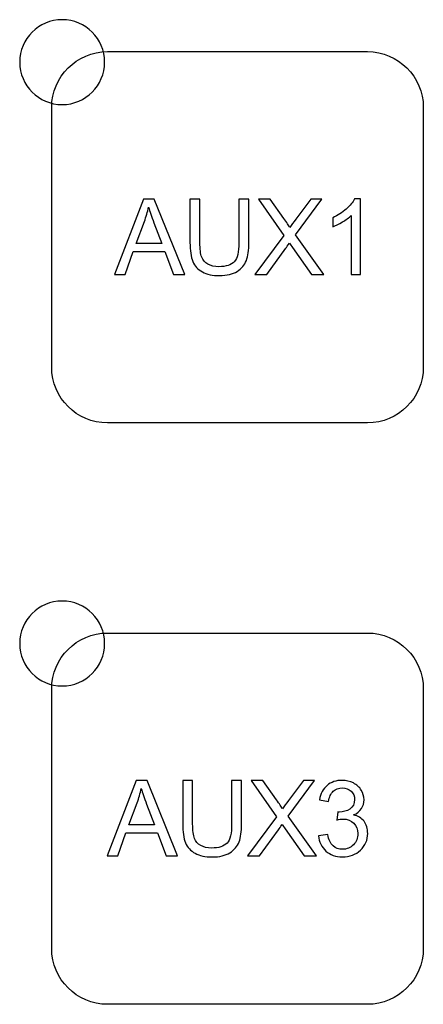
# Model space of a CAD drawing. Header units: millimetres. Extents: x 7143 to 9546, y -1575 to -869.
# Tile 47 of 94: x 7514 to 7533, y -1339 to -1292. Entities that reach past the tile are written whole.
import ezdxf

# ---------------------------------------------------------------- set-up
doc = ezdxf.new("R2010")
doc.units = ezdxf.units.MM
doc.header["$LTSCALE"] = 3

msp = doc.modelspace()

# ---------------------------------------------------------------- linework, layer by layer
at = {"linetype": 'Continuous', "lineweight": 30}
for points, knots in [([(7515.718, -1292.393), (7516.822, -1292.393), (7517.718, -1293.288), (7517.718, -1294.393), (7517.718, -1294.393), (7517.718, -1295.497), (7516.822, -1296.393), (7515.718, -1296.393), (7515.718, -1296.393), (7514.613, -1296.393), (7513.718, -1295.497), (7513.718, -1294.393), (7513.718, -1294.393), (7513.718, -1293.288), (7514.613, -1292.393), (7515.718, -1292.393)], [0, 0, 0, 0, 0.2, 0.2, 0.2, 0.2, 0.4, 0.4, 0.4, 0.4, 0.6, 0.6, 0.6, 0.6, 1, 1, 1, 1]), ([(7517.848, -1311.398), (7517.848, -1311.398), (7530.098, -1311.398), (7530.098, -1311.398), (7530.098, -1311.398), (7531.542, -1311.398), (7532.723, -1310.217), (7532.723, -1308.773), (7532.723, -1308.773), (7532.723, -1308.773), (7532.723, -1296.523), (7532.723, -1296.523), (7532.723, -1296.523), (7532.723, -1295.079), (7531.542, -1293.898), (7530.098, -1293.898), (7530.098, -1293.898), (7530.098, -1293.898), (7517.848, -1293.898), (7517.848, -1293.898), (7517.848, -1293.898), (7516.404, -1293.898), (7515.223, -1295.079), (7515.223, -1296.523), (7515.223, -1296.523), (7515.223, -1296.523), (7515.223, -1308.773), (7515.223, -1308.773), (7515.223, -1308.773), (7515.223, -1310.217), (7516.404, -1311.398), (7517.848, -1311.398)], [0, 0, 0, 0, 0.111111, 0.111111, 0.111111, 0.111111, 0.222222, 0.222222, 0.222222, 0.222222, 0.333333, 0.333333, 0.333333, 0.333333, 0.444444, 0.444444, 0.444444, 0.444444, 0.555556, 0.555556, 0.555556, 0.555556, 0.666667, 0.666667, 0.666667, 0.666667, 0.777778, 0.777778, 0.777778, 0.777778, 1, 1, 1, 1]), ([(7518.185, -1304.394), (7518.185, -1304.394), (7519.542, -1300.857), (7519.542, -1300.857), (7519.542, -1300.857), (7519.542, -1300.857), (7520.056, -1300.857), (7520.056, -1300.857), (7520.056, -1300.857), (7520.056, -1300.857), (7521.496, -1304.394), (7521.496, -1304.394), (7521.496, -1304.394), (7521.496, -1304.394), (7520.963, -1304.394), (7520.963, -1304.394), (7520.963, -1304.394), (7520.963, -1304.394), (7520.554, -1303.322), (7520.554, -1303.322), (7520.554, -1303.322), (7520.554, -1303.322), (7519.065, -1303.322), (7519.065, -1303.322), (7519.065, -1303.322), (7519.065, -1303.322), (7518.682, -1304.394), (7518.682, -1304.394), (7518.682, -1304.394), (7518.682, -1304.394), (7518.185, -1304.394), (7518.185, -1304.394)], [0, 0, 0, 0, 0.111111, 0.111111, 0.111111, 0.111111, 0.222222, 0.222222, 0.222222, 0.222222, 0.333333, 0.333333, 0.333333, 0.333333, 0.444444, 0.444444, 0.444444, 0.444444, 0.555556, 0.555556, 0.555556, 0.555556, 0.666667, 0.666667, 0.666667, 0.666667, 0.777778, 0.777778, 0.777778, 0.777778, 1, 1, 1, 1]), ([(7524.042, -1300.857), (7524.042, -1300.857), (7524.511, -1300.857), (7524.511, -1300.857), (7524.511, -1300.857), (7524.511, -1300.857), (7524.511, -1302.9), (7524.511, -1302.9), (7524.511, -1302.9), (7524.511, -1303.255), (7524.471, -1303.538), (7524.391, -1303.747), (7524.391, -1303.747), (7524.31, -1303.955), (7524.165, -1304.125), (7523.956, -1304.256), (7523.956, -1304.256), (7523.746, -1304.387), (7523.472, -1304.453), (7523.132, -1304.453), (7523.132, -1304.453), (7522.802, -1304.453), (7522.531, -1304.396), (7522.321, -1304.282), (7522.321, -1304.282), (7522.11, -1304.167), (7521.96, -1304.003), (7521.871, -1303.786), (7521.871, -1303.786), (7521.781, -1303.57), (7521.736, -1303.274), (7521.736, -1302.9), (7521.736, -1302.9), (7521.736, -1302.9), (7521.736, -1300.857), (7521.736, -1300.857), (7521.736, -1300.857), (7521.736, -1300.857), (7522.205, -1300.857), (7522.205, -1300.857), (7522.205, -1300.857), (7522.205, -1300.857), (7522.205, -1302.899), (7522.205, -1302.899), (7522.205, -1302.899), (7522.205, -1303.206), (7522.234, -1303.433), (7522.29, -1303.578), (7522.29, -1303.578), (7522.347, -1303.724), (7522.444, -1303.836), (7522.583, -1303.915), (7522.583, -1303.915), (7522.722, -1303.994), (7522.891, -1304.033), (7523.091, -1304.033), (7523.091, -1304.033), (7523.434, -1304.033), (7523.678, -1303.955), (7523.824, -1303.799), (7523.824, -1303.799), (7523.97, -1303.643), (7524.042, -1303.343), (7524.042, -1302.899), (7524.042, -1302.899), (7524.042, -1302.899), (7524.042, -1300.857), (7524.042, -1300.857)], [0, 0, 0, 0, 0.055556, 0.055556, 0.055556, 0.055556, 0.111111, 0.111111, 0.111111, 0.111111, 0.166667, 0.166667, 0.166667, 0.166667, 0.222222, 0.222222, 0.222222, 0.222222, 0.277778, 0.277778, 0.277778, 0.277778, 0.333333, 0.333333, 0.333333, 0.333333, 0.388889, 0.388889, 0.388889, 0.388889, 0.444444, 0.444444, 0.444444, 0.444444, 0.5, 0.5, 0.5, 0.5, 0.555556, 0.555556, 0.555556, 0.555556, 0.611111, 0.611111, 0.611111, 0.611111, 0.666667, 0.666667, 0.666667, 0.666667, 0.722222, 0.722222, 0.722222, 0.722222, 0.777778, 0.777778, 0.777778, 0.777778, 0.833333, 0.833333, 0.833333, 0.833333, 0.888889, 0.888889, 0.888889, 0.888889, 1, 1, 1, 1]), ([(7524.792, -1304.394), (7524.792, -1304.394), (7526.158, -1302.559), (7526.158, -1302.559), (7526.158, -1302.559), (7526.158, -1302.559), (7524.955, -1300.857), (7524.955, -1300.857), (7524.955, -1300.857), (7524.955, -1300.857), (7525.512, -1300.857), (7525.512, -1300.857), (7525.512, -1300.857), (7525.512, -1300.857), (7526.157, -1301.762), (7526.157, -1301.762), (7526.157, -1301.762), (7526.291, -1301.95), (7526.384, -1302.093), (7526.437, -1302.193), (7526.437, -1302.193), (7526.517, -1302.069), (7526.611, -1301.937), (7526.719, -1301.798), (7526.719, -1301.798), (7526.719, -1301.798), (7527.425, -1300.857), (7527.425, -1300.857), (7527.425, -1300.857), (7527.425, -1300.857), (7527.938, -1300.857), (7527.938, -1300.857), (7527.938, -1300.857), (7527.938, -1300.857), (7526.71, -1302.538), (7526.71, -1302.538), (7526.71, -1302.538), (7526.71, -1302.538), (7528.032, -1304.394), (7528.032, -1304.394), (7528.032, -1304.394), (7528.032, -1304.394), (7527.457, -1304.394), (7527.457, -1304.394), (7527.457, -1304.394), (7527.457, -1304.394), (7526.565, -1303.133), (7526.565, -1303.133), (7526.565, -1303.133), (7526.514, -1303.061), (7526.465, -1302.989), (7526.42, -1302.919), (7526.42, -1302.919), (7526.341, -1303.037), (7526.285, -1303.12), (7526.25, -1303.167), (7526.25, -1303.167), (7526.25, -1303.167), (7525.354, -1304.394), (7525.354, -1304.394), (7525.354, -1304.394), (7525.354, -1304.394), (7524.792, -1304.394), (7524.792, -1304.394)], [0, 0, 0, 0, 0.058824, 0.058824, 0.058824, 0.058824, 0.117647, 0.117647, 0.117647, 0.117647, 0.176471, 0.176471, 0.176471, 0.176471, 0.235294, 0.235294, 0.235294, 0.235294, 0.294118, 0.294118, 0.294118, 0.294118, 0.352941, 0.352941, 0.352941, 0.352941, 0.411765, 0.411765, 0.411765, 0.411765, 0.470588, 0.470588, 0.470588, 0.470588, 0.529412, 0.529412, 0.529412, 0.529412, 0.588235, 0.588235, 0.588235, 0.588235, 0.647059, 0.647059, 0.647059, 0.647059, 0.705882, 0.705882, 0.705882, 0.705882, 0.764706, 0.764706, 0.764706, 0.764706, 0.823529, 0.823529, 0.823529, 0.823529, 0.882353, 0.882353, 0.882353, 0.882353, 1, 1, 1, 1]), ([(7529.76, -1304.394), (7529.76, -1304.394), (7529.326, -1304.394), (7529.326, -1304.394), (7529.326, -1304.394), (7529.326, -1304.394), (7529.326, -1301.626), (7529.326, -1301.626), (7529.326, -1301.626), (7529.221, -1301.727), (7529.084, -1301.826), (7528.914, -1301.926), (7528.914, -1301.926), (7528.745, -1302.025), (7528.591, -1302.1), (7528.456, -1302.15), (7528.456, -1302.15), (7528.456, -1302.15), (7528.456, -1301.73), (7528.456, -1301.73), (7528.456, -1301.73), (7528.699, -1301.616), (7528.912, -1301.478), (7529.094, -1301.315), (7529.094, -1301.315), (7529.275, -1301.153), (7529.405, -1300.996), (7529.48, -1300.843), (7529.48, -1300.843), (7529.48, -1300.843), (7529.76, -1300.843), (7529.76, -1300.843), (7529.76, -1300.843), (7529.76, -1300.843), (7529.76, -1304.394), (7529.76, -1304.394)], [0, 0, 0, 0, 0.1, 0.1, 0.1, 0.1, 0.2, 0.2, 0.2, 0.2, 0.3, 0.3, 0.3, 0.3, 0.4, 0.4, 0.4, 0.4, 0.5, 0.5, 0.5, 0.5, 0.6, 0.6, 0.6, 0.6, 0.7, 0.7, 0.7, 0.7, 0.8, 0.8, 0.8, 0.8, 1, 1, 1, 1]), ([(7519.203, -1302.942), (7519.203, -1302.942), (7520.408, -1302.942), (7520.408, -1302.942), (7520.408, -1302.942), (7520.408, -1302.942), (7520.039, -1301.961), (7520.039, -1301.961), (7520.039, -1301.961), (7519.928, -1301.663), (7519.844, -1301.417), (7519.786, -1301.223), (7519.786, -1301.223), (7519.737, -1301.453), (7519.672, -1301.68), (7519.59, -1301.904), (7519.59, -1301.904), (7519.59, -1301.904), (7519.203, -1302.942), (7519.203, -1302.942)], [0, 0, 0, 0, 0.166667, 0.166667, 0.166667, 0.166667, 0.333333, 0.333333, 0.333333, 0.333333, 0.5, 0.5, 0.5, 0.5, 0.666667, 0.666667, 0.666667, 0.666667, 1, 1, 1, 1]), ([(7515.718, -1319.793), (7516.822, -1319.793), (7517.718, -1320.688), (7517.718, -1321.793), (7517.718, -1321.793), (7517.718, -1322.897), (7516.822, -1323.793), (7515.718, -1323.793), (7515.718, -1323.793), (7514.613, -1323.793), (7513.718, -1322.897), (7513.718, -1321.793), (7513.718, -1321.793), (7513.718, -1320.688), (7514.613, -1319.793), (7515.718, -1319.793)], [0, 0, 0, 0, 0.2, 0.2, 0.2, 0.2, 0.4, 0.4, 0.4, 0.4, 0.6, 0.6, 0.6, 0.6, 1, 1, 1, 1]), ([(7517.848, -1338.798), (7517.848, -1338.798), (7530.098, -1338.798), (7530.098, -1338.798), (7530.098, -1338.798), (7531.542, -1338.798), (7532.723, -1337.616), (7532.723, -1336.173), (7532.723, -1336.173), (7532.723, -1336.173), (7532.723, -1323.923), (7532.723, -1323.923), (7532.723, -1323.923), (7532.723, -1322.479), (7531.542, -1321.298), (7530.098, -1321.298), (7530.098, -1321.298), (7530.098, -1321.298), (7517.848, -1321.298), (7517.848, -1321.298), (7517.848, -1321.298), (7516.404, -1321.298), (7515.223, -1322.479), (7515.223, -1323.923), (7515.223, -1323.923), (7515.223, -1323.923), (7515.223, -1336.173), (7515.223, -1336.173), (7515.223, -1336.173), (7515.223, -1337.616), (7516.404, -1338.798), (7517.848, -1338.798)], [0, 0, 0, 0, 0.111111, 0.111111, 0.111111, 0.111111, 0.222222, 0.222222, 0.222222, 0.222222, 0.333333, 0.333333, 0.333333, 0.333333, 0.444444, 0.444444, 0.444444, 0.444444, 0.555556, 0.555556, 0.555556, 0.555556, 0.666667, 0.666667, 0.666667, 0.666667, 0.777778, 0.777778, 0.777778, 0.777778, 1, 1, 1, 1]), ([(7517.842, -1331.794), (7517.842, -1331.794), (7519.199, -1328.257), (7519.199, -1328.257), (7519.199, -1328.257), (7519.199, -1328.257), (7519.713, -1328.257), (7519.713, -1328.257), (7519.713, -1328.257), (7519.713, -1328.257), (7521.153, -1331.794), (7521.153, -1331.794), (7521.153, -1331.794), (7521.153, -1331.794), (7520.62, -1331.794), (7520.62, -1331.794), (7520.62, -1331.794), (7520.62, -1331.794), (7520.211, -1330.722), (7520.211, -1330.722), (7520.211, -1330.722), (7520.211, -1330.722), (7518.722, -1330.722), (7518.722, -1330.722), (7518.722, -1330.722), (7518.722, -1330.722), (7518.339, -1331.794), (7518.339, -1331.794), (7518.339, -1331.794), (7518.339, -1331.794), (7517.842, -1331.794), (7517.842, -1331.794)], [0, 0, 0, 0, 0.111111, 0.111111, 0.111111, 0.111111, 0.222222, 0.222222, 0.222222, 0.222222, 0.333333, 0.333333, 0.333333, 0.333333, 0.444444, 0.444444, 0.444444, 0.444444, 0.555556, 0.555556, 0.555556, 0.555556, 0.666667, 0.666667, 0.666667, 0.666667, 0.777778, 0.777778, 0.777778, 0.777778, 1, 1, 1, 1]), ([(7523.699, -1328.257), (7523.699, -1328.257), (7524.168, -1328.257), (7524.168, -1328.257), (7524.168, -1328.257), (7524.168, -1328.257), (7524.168, -1330.3), (7524.168, -1330.3), (7524.168, -1330.3), (7524.168, -1330.655), (7524.128, -1330.937), (7524.048, -1331.147), (7524.048, -1331.147), (7523.967, -1331.355), (7523.822, -1331.525), (7523.613, -1331.656), (7523.613, -1331.656), (7523.403, -1331.787), (7523.129, -1331.853), (7522.788, -1331.853), (7522.788, -1331.853), (7522.458, -1331.853), (7522.187, -1331.796), (7521.978, -1331.682), (7521.978, -1331.682), (7521.767, -1331.567), (7521.617, -1331.403), (7521.527, -1331.186), (7521.527, -1331.186), (7521.438, -1330.97), (7521.392, -1330.674), (7521.392, -1330.3), (7521.392, -1330.3), (7521.392, -1330.3), (7521.392, -1328.257), (7521.392, -1328.257), (7521.392, -1328.257), (7521.392, -1328.257), (7521.862, -1328.257), (7521.862, -1328.257), (7521.862, -1328.257), (7521.862, -1328.257), (7521.862, -1330.299), (7521.862, -1330.299), (7521.862, -1330.299), (7521.862, -1330.606), (7521.89, -1330.833), (7521.947, -1330.978), (7521.947, -1330.978), (7522.004, -1331.124), (7522.101, -1331.236), (7522.24, -1331.314), (7522.24, -1331.314), (7522.378, -1331.393), (7522.548, -1331.433), (7522.748, -1331.433), (7522.748, -1331.433), (7523.09, -1331.433), (7523.335, -1331.355), (7523.481, -1331.199), (7523.481, -1331.199), (7523.626, -1331.043), (7523.699, -1330.743), (7523.699, -1330.299), (7523.699, -1330.299), (7523.699, -1330.299), (7523.699, -1328.257), (7523.699, -1328.257)], [0, 0, 0, 0, 0.055556, 0.055556, 0.055556, 0.055556, 0.111111, 0.111111, 0.111111, 0.111111, 0.166667, 0.166667, 0.166667, 0.166667, 0.222222, 0.222222, 0.222222, 0.222222, 0.277778, 0.277778, 0.277778, 0.277778, 0.333333, 0.333333, 0.333333, 0.333333, 0.388889, 0.388889, 0.388889, 0.388889, 0.444444, 0.444444, 0.444444, 0.444444, 0.5, 0.5, 0.5, 0.5, 0.555556, 0.555556, 0.555556, 0.555556, 0.611111, 0.611111, 0.611111, 0.611111, 0.666667, 0.666667, 0.666667, 0.666667, 0.722222, 0.722222, 0.722222, 0.722222, 0.777778, 0.777778, 0.777778, 0.777778, 0.833333, 0.833333, 0.833333, 0.833333, 0.888889, 0.888889, 0.888889, 0.888889, 1, 1, 1, 1]), ([(7524.449, -1331.794), (7524.449, -1331.794), (7525.815, -1329.959), (7525.815, -1329.959), (7525.815, -1329.959), (7525.815, -1329.959), (7524.612, -1328.257), (7524.612, -1328.257), (7524.612, -1328.257), (7524.612, -1328.257), (7525.169, -1328.257), (7525.169, -1328.257), (7525.169, -1328.257), (7525.169, -1328.257), (7525.813, -1329.162), (7525.813, -1329.162), (7525.813, -1329.162), (7525.948, -1329.35), (7526.041, -1329.493), (7526.094, -1329.592), (7526.094, -1329.592), (7526.174, -1329.469), (7526.268, -1329.337), (7526.376, -1329.198), (7526.376, -1329.198), (7526.376, -1329.198), (7527.082, -1328.257), (7527.082, -1328.257), (7527.082, -1328.257), (7527.082, -1328.257), (7527.595, -1328.257), (7527.595, -1328.257), (7527.595, -1328.257), (7527.595, -1328.257), (7526.367, -1329.938), (7526.367, -1329.938), (7526.367, -1329.938), (7526.367, -1329.938), (7527.689, -1331.794), (7527.689, -1331.794), (7527.689, -1331.794), (7527.689, -1331.794), (7527.114, -1331.794), (7527.114, -1331.794), (7527.114, -1331.794), (7527.114, -1331.794), (7526.222, -1330.532), (7526.222, -1330.532), (7526.222, -1330.532), (7526.171, -1330.461), (7526.122, -1330.389), (7526.077, -1330.318), (7526.077, -1330.318), (7525.998, -1330.437), (7525.942, -1330.52), (7525.907, -1330.567), (7525.907, -1330.567), (7525.907, -1330.567), (7525.011, -1331.794), (7525.011, -1331.794), (7525.011, -1331.794), (7525.011, -1331.794), (7524.449, -1331.794), (7524.449, -1331.794)], [0, 0, 0, 0, 0.058824, 0.058824, 0.058824, 0.058824, 0.117647, 0.117647, 0.117647, 0.117647, 0.176471, 0.176471, 0.176471, 0.176471, 0.235294, 0.235294, 0.235294, 0.235294, 0.294118, 0.294118, 0.294118, 0.294118, 0.352941, 0.352941, 0.352941, 0.352941, 0.411765, 0.411765, 0.411765, 0.411765, 0.470588, 0.470588, 0.470588, 0.470588, 0.529412, 0.529412, 0.529412, 0.529412, 0.588235, 0.588235, 0.588235, 0.588235, 0.647059, 0.647059, 0.647059, 0.647059, 0.705882, 0.705882, 0.705882, 0.705882, 0.764706, 0.764706, 0.764706, 0.764706, 0.823529, 0.823529, 0.823529, 0.823529, 0.882353, 0.882353, 0.882353, 0.882353, 1, 1, 1, 1]), ([(7527.787, -1330.855), (7527.787, -1330.855), (7528.222, -1330.796), (7528.222, -1330.796), (7528.222, -1330.796), (7528.272, -1331.043), (7528.356, -1331.221), (7528.475, -1331.329), (7528.475, -1331.329), (7528.595, -1331.438), (7528.741, -1331.492), (7528.915, -1331.492), (7528.915, -1331.492), (7529.121, -1331.492), (7529.294, -1331.421), (7529.434, -1331.28), (7529.434, -1331.28), (7529.574, -1331.138), (7529.644, -1330.963), (7529.644, -1330.754), (7529.644, -1330.754), (7529.644, -1330.555), (7529.579, -1330.39), (7529.448, -1330.26), (7529.448, -1330.26), (7529.318, -1330.131), (7529.153, -1330.066), (7528.951, -1330.066), (7528.951, -1330.066), (7528.869, -1330.066), (7528.767, -1330.082), (7528.644, -1330.114), (7528.644, -1330.114), (7528.644, -1330.114), (7528.693, -1329.734), (7528.693, -1329.734), (7528.693, -1329.734), (7528.722, -1329.737), (7528.745, -1329.739), (7528.763, -1329.739), (7528.763, -1329.739), (7528.949, -1329.739), (7529.115, -1329.69), (7529.264, -1329.594), (7529.264, -1329.594), (7529.412, -1329.498), (7529.486, -1329.35), (7529.486, -1329.15), (7529.486, -1329.15), (7529.486, -1328.991), (7529.432, -1328.859), (7529.324, -1328.754), (7529.324, -1328.754), (7529.216, -1328.65), (7529.077, -1328.598), (7528.907, -1328.598), (7528.907, -1328.598), (7528.737, -1328.598), (7528.596, -1328.652), (7528.484, -1328.759), (7528.484, -1328.759), (7528.371, -1328.866), (7528.298, -1329.026), (7528.266, -1329.24), (7528.266, -1329.24), (7528.266, -1329.24), (7527.832, -1329.161), (7527.832, -1329.161), (7527.832, -1329.161), (7527.885, -1328.87), (7528.005, -1328.643), (7528.194, -1328.483), (7528.194, -1328.483), (7528.382, -1328.322), (7528.616, -1328.242), (7528.896, -1328.242), (7528.896, -1328.242), (7529.089, -1328.242), (7529.266, -1328.284), (7529.429, -1328.367), (7529.429, -1328.367), (7529.592, -1328.449), (7529.716, -1328.562), (7529.802, -1328.704), (7529.802, -1328.704), (7529.888, -1328.847), (7529.931, -1328.999), (7529.931, -1329.159), (7529.931, -1329.159), (7529.931, -1329.312), (7529.89, -1329.45), (7529.808, -1329.575), (7529.808, -1329.575), (7529.726, -1329.7), (7529.604, -1329.8), (7529.443, -1329.874), (7529.443, -1329.874), (7529.653, -1329.922), (7529.815, -1330.022), (7529.931, -1330.174), (7529.931, -1330.174), (7530.046, -1330.326), (7530.104, -1330.517), (7530.104, -1330.745), (7530.104, -1330.745), (7530.104, -1331.054), (7529.991, -1331.316), (7529.766, -1331.531), (7529.766, -1331.531), (7529.541, -1331.746), (7529.256, -1331.853), (7528.912, -1331.853), (7528.912, -1331.853), (7528.601, -1331.853), (7528.344, -1331.76), (7528.139, -1331.575), (7528.139, -1331.575), (7527.933, -1331.389), (7527.816, -1331.15), (7527.787, -1330.855)], [0, 0, 0, 0, 0.032258, 0.032258, 0.032258, 0.032258, 0.064516, 0.064516, 0.064516, 0.064516, 0.096774, 0.096774, 0.096774, 0.096774, 0.129032, 0.129032, 0.129032, 0.129032, 0.16129, 0.16129, 0.16129, 0.16129, 0.193548, 0.193548, 0.193548, 0.193548, 0.225806, 0.225806, 0.225806, 0.225806, 0.258065, 0.258065, 0.258065, 0.258065, 0.290323, 0.290323, 0.290323, 0.290323, 0.322581, 0.322581, 0.322581, 0.322581, 0.354839, 0.354839, 0.354839, 0.354839, 0.387097, 0.387097, 0.387097, 0.387097, 0.419355, 0.419355, 0.419355, 0.419355, 0.451613, 0.451613, 0.451613, 0.451613, 0.483871, 0.483871, 0.483871, 0.483871, 0.516129, 0.516129, 0.516129, 0.516129, 0.548387, 0.548387, 0.548387, 0.548387, 0.580645, 0.580645, 0.580645, 0.580645, 0.612903, 0.612903, 0.612903, 0.612903, 0.645161, 0.645161, 0.645161, 0.645161, 0.677419, 0.677419, 0.677419, 0.677419, 0.709677, 0.709677, 0.709677, 0.709677, 0.741935, 0.741935, 0.741935, 0.741935, 0.774194, 0.774194, 0.774194, 0.774194, 0.806452, 0.806452, 0.806452, 0.806452, 0.83871, 0.83871, 0.83871, 0.83871, 0.870968, 0.870968, 0.870968, 0.870968, 0.903226, 0.903226, 0.903226, 0.903226, 0.935484, 0.935484, 0.935484, 0.935484, 1, 1, 1, 1]), ([(7518.86, -1330.342), (7518.86, -1330.342), (7520.065, -1330.342), (7520.065, -1330.342), (7520.065, -1330.342), (7520.065, -1330.342), (7519.696, -1329.361), (7519.696, -1329.361), (7519.696, -1329.361), (7519.585, -1329.063), (7519.501, -1328.817), (7519.442, -1328.623), (7519.442, -1328.623), (7519.394, -1328.853), (7519.329, -1329.08), (7519.247, -1329.304), (7519.247, -1329.304), (7519.247, -1329.304), (7518.86, -1330.342), (7518.86, -1330.342)], [0, 0, 0, 0, 0.166667, 0.166667, 0.166667, 0.166667, 0.333333, 0.333333, 0.333333, 0.333333, 0.5, 0.5, 0.5, 0.5, 0.666667, 0.666667, 0.666667, 0.666667, 1, 1, 1, 1])]:
    msp.add_open_spline(points, degree=3, knots=knots, dxfattribs=at)

doc.saveas('drawing.dxf')
